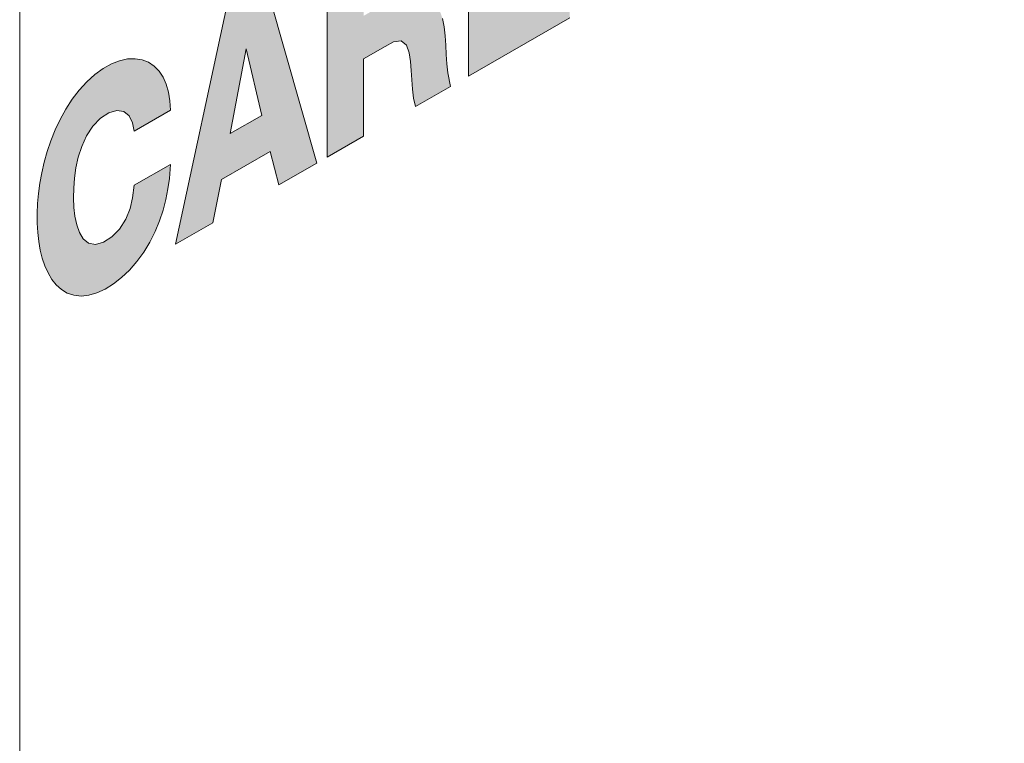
# Model space of a CAD drawing. Header units: millimetres. Extents: x -556 to 0, y 0 to 403.
# Tile 50 of 57: x -40.2 to -37.39, y 207.13 to 209.2. Entities that reach past the tile are written whole.
import ezdxf

# ---------------------------------------------------------------- set-up
doc = ezdxf.new("R2010")
doc.units = ezdxf.units.MM
doc.header["$LTSCALE"] = 2

# ---------------------------------------------------------------- blocks, each defined once
blk = doc.blocks.new('CGI0800-02')
h = blk.add_hatch(color=31)
h.dxf.hatch_style = 1
h.paths.add_polyline_path([(-39.86343417, 208.50834485), (-39.84394807, 208.53522511), (-39.82660766, 208.56395302), (-39.81161766, 208.5938796), (-39.79903428, 208.62442403), (-39.78879914, 208.65511847), (-39.78078201, 208.68561465), (-39.77481702, 208.71566897), (-39.77072766, 208.74512007), (-39.76737114, 208.78556034), (-39.87117349, 208.72602176), (-39.87570335, 208.6900299), (-39.8831346, 208.6596592), (-39.8954626, 208.62916199), (-39.91334094, 208.6009954), (-39.93545685, 208.57863865), (-39.9591067, 208.56364911), (-39.98202606, 208.55725248), (-40.00173657, 208.56109075), (-40.01687426, 208.57352549), (-40.02780606, 208.59165), (-40.03541341, 208.61333978), (-40.04042438, 208.63735749), (-40.04333172, 208.66299985), (-40.04444474, 208.68985096), (-40.04392006, 208.71766569), (-40.04167583, 208.74634962), (-40.03745381, 208.77585059), (-40.03083218, 208.80606866), (-40.02116938, 208.83672466), (-40.00760655, 208.86702878), (-39.98945811, 208.89503408), (-39.96739276, 208.91752764), (-39.94374151, 208.93243322), (-39.92066242, 208.93955859), (-39.90043875, 208.93696615), (-39.88536064, 208.92449988), (-39.87602285, 208.90462384), (-39.87120243, 208.88085242), (-39.76782251, 208.9401487), (-39.76945876, 208.966658), (-39.77342399, 208.99150877), (-39.7798515, 209.01430493), (-39.78881399, 209.03463762), (-39.80030804, 209.05211399), (-39.81424821, 209.06638423), (-39.83047265, 209.0771598), (-39.84875702, 209.08421768), (-39.86883042, 209.08739119), (-39.89038613, 209.08655331), (-39.91308199, 209.08160107), (-39.93652805, 209.07245063), (-39.96026448, 209.05911294), (-39.98380188, 209.04204079), (-40.0066487, 209.02147697), (-40.02831318, 208.99781248), (-40.04838669, 208.97161646), (-40.06659789, 208.94352358), (-40.08281834, 208.91413021), (-40.09703067, 208.88393818), (-40.10928742, 208.85334187), (-40.11967684, 208.82263984), (-40.1282999, 208.79205496), (-40.13525721, 208.76175402), (-40.14064246, 208.73186378), (-40.14453984, 208.70248271), (-40.14702356, 208.67369001), (-40.14815853, 208.6455512), (-40.14799733, 208.61812494), (-40.14652989, 208.59150014), (-40.14369887, 208.56580143), (-40.13943751, 208.54117387), (-40.13366931, 208.51778769), (-40.12630804, 208.4958472), (-40.11725821, 208.47559711), (-40.10641848, 208.45733232), (-40.09368952, 208.44140602), (-40.07898906, 208.42823225), (-40.06227777, 208.41827614), (-40.043596, 208.41201904), (-40.02310375, 208.40988966), (-40.00110812, 208.41216672), (-39.97804528, 208.4188868), (-39.95441515, 208.42981208), (-39.93069039, 208.44446136), (-39.90729558, 208.46254507), (-39.88470651, 208.48394705)])
h.paths.add_polyline_path([(-39.48276458, 208.82208573), (-39.45824551, 208.72710114), (-39.35000047, 208.78918795), (-39.49892055, 209.31132483), (-39.60436205, 209.25084607), (-39.75342469, 208.55779332), (-39.64674773, 208.61898071), (-39.62165845, 208.74241947)])
h.paths.add_polyline_path([(-39.59766207, 208.87354347), (-39.55194318, 209.11518811), (-39.50733116, 208.92535515)], flags=16)
h.paths.add_polyline_path([(-39.15451902, 209.12265556), (-39.13077372, 209.13584992), (-39.10889842, 209.13854948), (-39.09422708, 209.12561976), (-39.08633516, 209.10424944), (-39.08221659, 209.07952095), (-39.08005784, 209.05335524), (-39.07862768, 209.02670611), (-39.07690039, 209.00022835), (-39.07404056, 208.97454593), (-39.06785273, 208.95102124), (-38.96837194, 209.00808108), (-38.97590241, 209.04731059), (-38.97858172, 209.0731195), (-38.9802779, 209.09959932), (-38.98141179, 209.12644094), (-38.98299851, 209.1529869), (-38.98613496, 209.17846516), (-38.99116688, 209.20246767), (-38.99887837, 209.22405355), (-39.01054799, 209.24126432), (-39.03622745, 209.25454318), (-39.01404705, 209.28905115), (-38.99996943, 209.31923499), (-38.98969411, 209.34990929), (-38.98276287, 209.38018866), (-38.97875526, 209.40960043), (-38.97737167, 209.43785809), (-38.97846765, 209.46471631), (-38.98235822, 209.48961673), (-38.98955579, 209.51168793), (-39.00046272, 209.52983979), (-39.01515969, 209.54297662), (-39.0332537, 209.55036314), (-39.05396874, 209.55188554), (-39.07640572, 209.54797001), (-39.09978825, 209.539288), (-39.12351888, 209.52664638), (-39.31987433, 209.41402152), (-39.31987433, 208.80646759), (-39.21614346, 208.86596517), (-39.21614346, 209.08730923)])
h.paths.add_polyline_path([(-39.21614346, 209.20978885), (-39.21614346, 209.34674582), (-39.14485371, 209.38763595), (-39.12116837, 209.39987848), (-39.09971465, 209.40099789), (-39.08584551, 209.38697844), (-39.0812139, 209.36278036), (-39.08283402, 209.33444281), (-39.09099405, 209.30409006), (-39.10858241, 209.27611203), (-39.13180102, 209.25816568)], flags=16)
h.paths.add_polyline_path([(-38.81338449, 209.70453216), (-38.91711536, 209.64503458), (-38.91711536, 209.03764579), (-38.62759077, 209.20371027), (-38.62759077, 209.3397865), (-38.81338449, 209.2332196)])
h.paths.add_polyline_path([(-38.34415032, 209.3618056), (-38.32199872, 209.38438744), (-38.30133324, 209.40977027), (-38.28253022, 209.43734387), (-38.26580259, 209.46645813), (-38.25120871, 209.49652907), (-38.2386967, 209.52708943), (-38.22815384, 209.55779137), (-38.21944344, 209.5883864), (-38.21242723, 209.61870021), (-38.2069766, 209.64861058), (-38.20297717, 209.67803067), (-38.20032975, 209.70689716), (-38.19894946, 209.73516224), (-38.19876505, 209.76278725), (-38.19976111, 209.78971155), (-38.20200073, 209.81582385), (-38.20556488, 209.84098686), (-38.21054847, 209.86503401), (-38.21706147, 209.88776086), (-38.22522859, 209.90891451), (-38.23518633, 209.92818267), (-38.24707373, 209.94518239), (-38.26101415, 209.95945727), (-38.27708268, 209.97049133), (-38.29526004, 209.97775593), (-38.31538392, 209.98079916), (-38.33712607, 209.97936247), (-38.36002569, 209.97347083), (-38.3835759, 209.96343634), (-38.40731871, 209.94975219), (-38.4308543, 209.93264072), (-38.45372073, 209.9121408), (-38.4754121, 209.88853075), (-38.49547152, 209.86232067), (-38.51357692, 209.83414687), (-38.52957162, 209.8046449), (-38.54344034, 209.77436095), (-38.55526038, 209.74372003), (-38.5651558, 209.71303312), (-38.57326503, 209.68252292), (-38.57972551, 209.65233706), (-38.58466008, 209.62258839), (-38.58817806, 209.5933546), (-38.5903738, 209.56469286), (-38.5913278, 209.53664672), (-38.59138237, 209.52817295), (-38.59079516, 209.50099751), (-38.58898872, 209.47459303), (-38.58588681, 209.44908799), (-38.58139986, 209.42463775), (-38.57542359, 209.40143246), (-38.56783863, 209.37970645), (-38.55851249, 209.35974988), (-38.54730597, 209.34191955), (-38.53408778, 209.32664584), (-38.51876178, 209.31442652), (-38.50130776, 209.30579262), (-38.4818339, 209.30123561), (-38.46061003, 209.3010948), (-38.43805783, 209.30545088), (-38.41467917, 209.31408715), (-38.39095775, 209.32655009), (-38.3673037, 209.34246331)])
h.paths.add_polyline_path([(-38.44916517, 209.45656891), (-38.46316155, 209.47070251), (-38.47317543, 209.48988112), (-38.48007494, 209.51224356), (-38.48452227, 209.53671971), (-38.48695606, 209.56269618), (-38.48765151, 209.58767053), (-38.48683228, 209.61564196), (-38.48425336, 209.64447481), (-38.47963244, 209.67411255), (-38.47251455, 209.70443639), (-38.46221668, 209.73511086), (-38.44786469, 209.76519566), (-38.42891531, 209.79247533), (-38.40638235, 209.81370099), (-38.38270942, 209.8271234), (-38.36027586, 209.83134383), (-38.34150879, 209.82541571), (-38.32734445, 209.81152174), (-38.31720077, 209.79248642), (-38.31020388, 209.77021509), (-38.30567946, 209.74580148), (-38.30318016, 209.71987205), (-38.30242929, 209.69279922), (-38.30331408, 209.6647936), (-38.30596391, 209.63592973), (-38.31066673, 209.60626442), (-38.31788549, 209.57592024), (-38.32831334, 209.54524548), (-38.34282924, 209.51521486), (-38.3619458, 209.48810457), (-38.38457251, 209.46717103), (-38.40824333, 209.45408239), (-38.43057452, 209.45027469)], flags=16)
h.paths.add_polyline_path([(-37.71870342, 209.73331243), (-37.69975584, 209.76071429), (-37.68380488, 209.79020721), (-37.67189075, 209.81585919), (-37.66597759, 209.75510379), (-37.59902532, 209.79350603), (-37.59902532, 210.12626525), (-37.76638222, 210.03027328), (-37.76638222, 209.91285799), (-37.6906135, 209.95631714), (-37.70561515, 209.90501179), (-37.72021195, 209.87504374), (-37.7395814, 209.84816934), (-37.7619512, 209.82628674), (-37.78554526, 209.80999333), (-37.80892635, 209.8007787), (-37.829819, 209.80162129), (-37.84633019, 209.81181798), (-37.85842095, 209.8285213), (-37.8669313, 209.84931151), (-37.87265549, 209.8727277), (-37.8761504, 209.897939), (-37.87777312, 209.92446166), (-37.87772953, 209.95200527), (-37.8760123, 209.98043716), (-37.87240639, 210.0097051), (-37.8665451, 210.03972793), (-37.85785683, 210.07030715), (-37.84553765, 210.1008512), (-37.82876218, 210.12983548), (-37.80766285, 210.15429945), (-37.78421903, 210.17146928), (-37.7607709, 210.18102764), (-37.73927392, 210.18189808), (-37.72205061, 210.17300533), (-37.71101255, 210.15509832), (-37.70503241, 210.1335002), (-37.60170793, 210.19276468), (-37.60863618, 210.23513847), (-37.61486504, 210.25811476), (-37.6234638, 210.27882519), (-37.63457058, 210.29676616), (-37.64822896, 210.31142873), (-37.66435625, 210.3223602), (-37.68273426, 210.32922649), (-37.70302998, 210.33185014), (-37.72483756, 210.33020857), (-37.74772224, 210.3243983), (-37.77124896, 210.31458572), (-37.79498934, 210.3009686), (-37.81850236, 210.283703), (-37.84129804, 210.26296199), (-37.86288671, 210.23914779), (-37.8828661, 210.21283518), (-37.90097284, 210.18465833), (-37.91708482, 210.15521005), (-37.93118932, 210.12498681), (-37.94334166, 210.09437765), (-37.95363144, 210.06367669), (-37.96216009, 210.03310337), (-37.9690282, 210.00282193), (-37.9743292, 209.97295724), (-37.97814691, 209.94360665), (-37.98055523, 209.91484794), (-37.98161868, 209.88674621), (-37.98138837, 209.85936009), (-37.97984992, 209.83278116), (-37.97694514, 209.8071351), (-37.97260663, 209.78256827), (-37.9667574, 209.75925312), (-37.9593103, 209.73739507), (-37.95016908, 209.71724141), (-37.93923214, 209.69909065), (-37.92640031, 209.68329947), (-37.91159283, 209.67028564), (-37.89477354, 209.66051653), (-37.87598817, 209.65447283), (-37.85540515, 209.65257766), (-37.83333945, 209.65509781), (-37.8102325, 209.66205427), (-37.78658562, 209.67319413), (-37.76292531, 209.68873166), (-37.74002297, 209.70903346)])
h.paths.add_polyline_path([(-37.30284827, 210.07243435), (-37.2783292, 209.97744977), (-37.17008417, 210.03953657), (-37.31900425, 210.56167345), (-37.42444575, 210.50119469), (-37.57350838, 209.80814195), (-37.46683143, 209.86932934), (-37.44174215, 209.9927681)])
h.paths.add_polyline_path([(-37.41774577, 210.12389209), (-37.37202688, 210.36553673), (-37.32741486, 210.17570378)], flags=16)
h.paths.add_polyline_path([(-36.83598809, 210.83872014), (-36.94418561, 210.77666059), (-37.02280328, 210.27669075), (-37.10146879, 210.68644667), (-37.20980886, 210.62430535), (-37.08417239, 210.08881354), (-36.96480824, 210.15727801)])
h.paths.add_polyline_path([(-36.74337634, 210.39333427), (-36.60448246, 210.47300052), (-36.57996339, 210.37801594), (-36.47171836, 210.44010274), (-36.62063844, 210.96223963), (-36.72607994, 210.90176087), (-36.87514257, 210.20870812), (-36.76846562, 210.26989551)])
h.paths.add_polyline_path([(-36.71937996, 210.52445827), (-36.67366107, 210.7661029), (-36.62904905, 210.57626995)], flags=16)
h.paths.add_polyline_path([(-36.11861525, 210.64279951), (-36.11861525, 210.77887573), (-36.33505781, 210.65472938), (-36.12588544, 211.12348363), (-36.12588544, 211.24601829), (-36.45161842, 211.05918552), (-36.45161842, 210.92305425), (-36.25974245, 211.03310979), (-36.46387796, 210.5740704), (-36.46387796, 210.44476495)])
h.paths.add_polyline_path([(-35.74655263, 210.85620586), (-35.74655263, 210.99228208), (-35.96299519, 210.86813573), (-35.75382282, 211.33688998), (-35.75382282, 211.45942464), (-36.0795558, 211.27259187), (-36.0795558, 211.1364606), (-35.88767983, 211.24651614), (-36.09181534, 210.78747675), (-36.09181534, 210.6581713)])
h.paths.add_polyline_path([(-35.59373611, 211.5512466), (-35.69746698, 211.49174902), (-35.69746698, 210.88419509), (-35.59373611, 210.94369267)])
at = {"color": 0, "linetype": 'Continuous', "lineweight": 0, "extrusion": (0.707107, -0.40558, 0.579228)}
blk.add_line((-40.19817029, 229.76566463), (-40.19817029, 170.07379998), dxfattribs=at)
at = {"color": 31, "linetype": 'Continuous', "lineweight": 0, "extrusion": (0.707107, -0.40558, 0.579228)}
for p, q in [((-38.91711536, 209.03764579, -26.43819485), (-38.91711536, 209.64503458, -26.43819485)), ((-39.31987433, 208.80646759, -26.43819485), (-39.31987433, 209.41402152, -26.43819485)), ((-39.49892055, 209.31132483, -26.43819485), (-39.35000047, 208.78918795, -26.43819485)), ((-39.75342469, 208.55779332, -26.43819485), (-39.60436205, 209.25084607, -26.43819485)), ((-38.99116688, 209.20246767, -26.43819485), (-38.98613496, 209.17846516, -26.43819485)), ((-38.62759077, 209.20371027, -26.43819485), (-38.91711536, 209.03764579, -26.43819485)), ((-38.98613496, 209.17846516, -26.43819485), (-38.98299851, 209.1529869, -26.43819485)), ((-38.98299851, 209.1529869, -26.43819485), (-38.98141179, 209.12644094, -26.43819485)), ((-39.59766207, 208.87354347, -26.43819485), (-39.55194318, 209.11518811, -26.43819485)), ((-39.55194318, 209.11518811, -26.43819485), (-39.50733116, 208.92535515, -26.43819485)), ((-39.15451902, 209.12265556, -26.43819485), (-39.21614346, 209.08730923, -26.43819485)), ((-39.13077372, 209.13584992, -26.43819485), (-39.15451902, 209.12265556, -26.43819485)), ((-39.10889842, 209.13854948, -26.43819485), (-39.13077372, 209.13584992, -26.43819485)), ((-39.09422708, 209.12561976, -26.43819485), (-39.10889842, 209.13854948, -26.43819485)), ((-39.08633516, 209.10424944, -26.43819485), (-39.09422708, 209.12561976, -26.43819485)), ((-38.98141179, 209.12644094, -26.43819485), (-38.9802779, 209.09959932, -26.43819485)), ((-39.91308199, 209.08160107, -26.43819485), (-39.89038613, 209.08655331, -26.43819485)), ((-39.89038613, 209.08655331, -26.43819485), (-39.86883042, 209.08739119, -26.43819485)), ((-39.86883042, 209.08739119, -26.43819485), (-39.84875702, 209.08421768, -26.43819485)), ((-39.21614346, 209.08730923, -26.43819485), (-39.21614346, 208.86596517, -26.43819485)), ((-39.08221659, 209.07952095, -26.43819485), (-39.08633516, 209.10424944, -26.43819485)), ((-38.9802779, 209.09959932, -26.43819485), (-38.97858172, 209.0731195, -26.43819485)), ((-39.98380188, 209.04204079, -26.43819485), (-39.96026448, 209.05911294, -26.43819485)), ((-39.96026448, 209.05911294, -26.43819485), (-39.93652805, 209.07245063, -26.43819485)), ((-39.93652805, 209.07245063, -26.43819485), (-39.91308199, 209.08160107, -26.43819485)), ((-39.84875702, 209.08421768, -26.43819485), (-39.83047265, 209.0771598, -26.43819485)), ((-39.83047265, 209.0771598, -26.43819485), (-39.81424821, 209.06638423, -26.43819485)), ((-39.81424821, 209.06638423, -26.43819485), (-39.80030804, 209.05211399, -26.43819485)), ((-39.08005784, 209.05335524, -26.43819485), (-39.08221659, 209.07952095, -26.43819485)), ((-38.97858172, 209.0731195, -26.43819485), (-38.97590241, 209.04731059, -26.43819485)), ((-40.0066487, 209.02147697, -26.43819485), (-39.98380188, 209.04204079, -26.43819485)), ((-39.80030804, 209.05211399, -26.43819485), (-39.78881399, 209.03463762, -26.43819485)), ((-39.78881399, 209.03463762, -26.43819485), (-39.7798515, 209.01430493, -26.43819485)), ((-39.07862768, 209.02670611, -26.43819485), (-39.08005784, 209.05335524, -26.43819485)), ((-38.97590241, 209.04731059, -26.43819485), (-38.96837194, 209.00808108, -26.43819485)), ((-40.02831318, 208.99781248, -26.43819485), (-40.0066487, 209.02147697, -26.43819485)), ((-39.7798515, 209.01430493, -26.43819485), (-39.77342399, 208.99150877, -26.43819485)), ((-39.07690039, 209.00022835, -26.43819485), (-39.07862768, 209.02670611, -26.43819485)), ((-38.96837194, 209.00808108, -26.43819485), (-39.06785273, 208.95102124, -26.43819485)), ((-40.04838669, 208.97161646, -26.43819485), (-40.02831318, 208.99781248, -26.43819485)), ((-39.77342399, 208.99150877, -26.43819485), (-39.76945876, 208.966658, -26.43819485)), ((-39.07404056, 208.97454593, -26.43819485), (-39.07690039, 209.00022835, -26.43819485)), ((-39.06785273, 208.95102124, -26.43819485), (-39.07404056, 208.97454593, -26.43819485)), ((-40.06659789, 208.94352358, -26.43819485), (-40.04838669, 208.97161646, -26.43819485)), ((-39.76945876, 208.966658, -26.43819485), (-39.76782251, 208.9401487, -26.43819485)), ((-40.08281834, 208.91413021, -26.43819485), (-40.06659789, 208.94352358, -26.43819485)), ((-39.94374151, 208.93243322, -26.43819485), (-39.96739276, 208.91752764, -26.43819485)), ((-39.92066242, 208.93955859, -26.43819485), (-39.94374151, 208.93243322, -26.43819485)), ((-39.90043875, 208.93696615, -26.43819485), (-39.92066242, 208.93955859, -26.43819485)), ((-39.88536064, 208.92449988, -26.43819485), (-39.90043875, 208.93696615, -26.43819485)), ((-39.87602285, 208.90462384, -26.43819485), (-39.88536064, 208.92449988, -26.43819485)), ((-39.76782251, 208.9401487, -26.43819485), (-39.87120243, 208.88085242, -26.43819485)), ((-39.50733116, 208.92535515, -26.43819485), (-39.59766207, 208.87354347, -26.43819485)), ((-40.09703067, 208.88393818, -26.43819485), (-40.08281834, 208.91413021, -26.43819485)), ((-39.98945811, 208.89503408, -26.43819485), (-40.00760655, 208.86702878, -26.43819485)), ((-39.96739276, 208.91752764, -26.43819485), (-39.98945811, 208.89503408, -26.43819485)), ((-39.87120243, 208.88085242, -26.43819485), (-39.87602285, 208.90462384, -26.43819485)), ((-40.10928742, 208.85334187, -26.43819485), (-40.09703067, 208.88393818, -26.43819485)), ((-40.00760655, 208.86702878, -26.43819485), (-40.02116938, 208.83672466, -26.43819485)), ((-39.21614346, 208.86596517, -26.43819485), (-39.31987433, 208.80646759, -26.43819485)), ((-40.11967684, 208.82263984, -26.43819485), (-40.10928742, 208.85334187, -26.43819485)), ((-40.02116938, 208.83672466, -26.43819485), (-40.03083218, 208.80606866, -26.43819485)), ((-40.1282999, 208.79205496, -26.43819485), (-40.11967684, 208.82263984, -26.43819485)), ((-40.03083218, 208.80606866, -26.43819485), (-40.03745381, 208.77585059, -26.43819485)), ((-39.48276458, 208.82208573, -26.43819485), (-39.62165845, 208.74241947, -26.43819485)), ((-39.45824551, 208.72710114, -26.43819485), (-39.48276458, 208.82208573, -26.43819485)), ((-40.13525721, 208.76175402, -26.43819485), (-40.1282999, 208.79205496, -26.43819485)), ((-39.87117349, 208.72602176, -26.43819485), (-39.76737114, 208.78556034, -26.43819485)), ((-39.76737114, 208.78556034, -26.43819485), (-39.77072766, 208.74512007, -26.43819485)), ((-39.35000047, 208.78918795, -26.43819485), (-39.45824551, 208.72710114, -26.43819485)), ((-40.14064246, 208.73186378, -26.43819485), (-40.13525721, 208.76175402, -26.43819485)), ((-40.03745381, 208.77585059, -26.43819485), (-40.04167583, 208.74634962, -26.43819485)), ((-40.14453984, 208.70248271, -26.43819485), (-40.14064246, 208.73186378, -26.43819485)), ((-40.04167583, 208.74634962, -26.43819485), (-40.04392006, 208.71766569, -26.43819485)), ((-39.87570335, 208.6900299, -26.43819485), (-39.87117349, 208.72602176, -26.43819485)), ((-39.77072766, 208.74512007, -26.43819485), (-39.77481702, 208.71566897, -26.43819485)), ((-39.62165845, 208.74241947, -26.43819485), (-39.64674773, 208.61898071, -26.43819485)), ((-40.14702356, 208.67369001, -26.43819485), (-40.14453984, 208.70248271, -26.43819485)), ((-40.04392006, 208.71766569, -26.43819485), (-40.04444474, 208.68985096, -26.43819485)), ((-39.77481702, 208.71566897, -26.43819485), (-39.78078201, 208.68561465, -26.43819485)), ((-40.14815853, 208.6455512, -26.43819485), (-40.14702356, 208.67369001, -26.43819485)), ((-40.04444474, 208.68985096, -26.43819485), (-40.04333172, 208.66299985, -26.43819485)), ((-39.8831346, 208.6596592, -26.43819485), (-39.87570335, 208.6900299, -26.43819485)), ((-39.78078201, 208.68561465, -26.43819485), (-39.78879914, 208.65511847, -26.43819485)), ((-40.14799733, 208.61812494, -26.43819485), (-40.14815853, 208.6455512, -26.43819485)), ((-40.04333172, 208.66299985, -26.43819485), (-40.04042438, 208.63735749, -26.43819485)), ((-40.04042438, 208.63735749, -26.43819485), (-40.03541341, 208.61333978, -26.43819485)), ((-39.8954626, 208.62916199, -26.43819485), (-39.8831346, 208.6596592, -26.43819485)), ((-39.78879914, 208.65511847, -26.43819485), (-39.79903428, 208.62442403, -26.43819485)), ((-40.14652989, 208.59150014, -26.43819485), (-40.14799733, 208.61812494, -26.43819485)), ((-40.03541341, 208.61333978, -26.43819485), (-40.02780606, 208.59165, -26.43819485)), ((-39.91334094, 208.6009954, -26.43819485), (-39.8954626, 208.62916199, -26.43819485)), ((-39.79903428, 208.62442403, -26.43819485), (-39.81161766, 208.5938796, -26.43819485)), ((-39.64674773, 208.61898071, -26.43819485), (-39.75342469, 208.55779332, -26.43819485)), ((-40.14369887, 208.56580143, -26.43819485), (-40.14652989, 208.59150014, -26.43819485)), ((-40.02780606, 208.59165, -26.43819485), (-40.01687426, 208.57352549, -26.43819485)), ((-39.93545685, 208.57863865, -26.43819485), (-39.91334094, 208.6009954, -26.43819485)), ((-39.81161766, 208.5938796, -26.43819485), (-39.82660766, 208.56395302, -26.43819485)), ((-40.13943751, 208.54117387, -26.43819485), (-40.14369887, 208.56580143, -26.43819485)), ((-40.01687426, 208.57352549, -26.43819485), (-40.00173657, 208.56109075, -26.43819485)), ((-40.00173657, 208.56109075, -26.43819485), (-39.98202606, 208.55725248, -26.43819485)), ((-39.98202606, 208.55725248, -26.43819485), (-39.9591067, 208.56364911, -26.43819485)), ((-39.9591067, 208.56364911, -26.43819485), (-39.93545685, 208.57863865, -26.43819485)), ((-39.82660766, 208.56395302, -26.43819485), (-39.84394807, 208.53522511, -26.43819485)), ((-40.13366931, 208.51778769, -26.43819485), (-40.13943751, 208.54117387, -26.43819485)), ((-39.84394807, 208.53522511, -26.43819485), (-39.86343417, 208.50834485, -26.43819485)), ((-40.12630804, 208.4958472, -26.43819485), (-40.13366931, 208.51778769, -26.43819485)), ((-39.86343417, 208.50834485, -26.43819485), (-39.88470651, 208.48394705, -26.43819485)), ((-40.11725821, 208.47559711, -26.43819485), (-40.12630804, 208.4958472, -26.43819485)), ((-40.10641848, 208.45733232, -26.43819485), (-40.11725821, 208.47559711, -26.43819485)), ((-39.88470651, 208.48394705, -26.43819485), (-39.90729558, 208.46254507, -26.43819485)), ((-40.09368952, 208.44140602, -26.43819485), (-40.10641848, 208.45733232, -26.43819485)), ((-40.07898906, 208.42823225, -26.43819485), (-40.09368952, 208.44140602, -26.43819485)), ((-39.93069039, 208.44446136, -26.43819485), (-39.95441515, 208.42981208, -26.43819485)), ((-39.90729558, 208.46254507, -26.43819485), (-39.93069039, 208.44446136, -26.43819485)), ((-40.06227777, 208.41827614, -26.43819485), (-40.07898906, 208.42823225, -26.43819485)), ((-40.043596, 208.41201904, -26.43819485), (-40.06227777, 208.41827614, -26.43819485)), ((-40.02310375, 208.40988966, -26.43819485), (-40.043596, 208.41201904, -26.43819485)), ((-40.00110812, 208.41216672, -26.43819485), (-40.02310375, 208.40988966, -26.43819485)), ((-39.97804528, 208.4188868, -26.43819485), (-40.00110812, 208.41216672, -26.43819485)), ((-39.95441515, 208.42981208, -26.43819485), (-39.97804528, 208.4188868, -26.43819485))]:
    blk.add_line(p, q, dxfattribs=at)

msp = doc.modelspace()

# ---------------------------------------------------------------- block references
msp.add_blockref('CGI0800-02', (0, 0))

doc.saveas('drawing.dxf')
